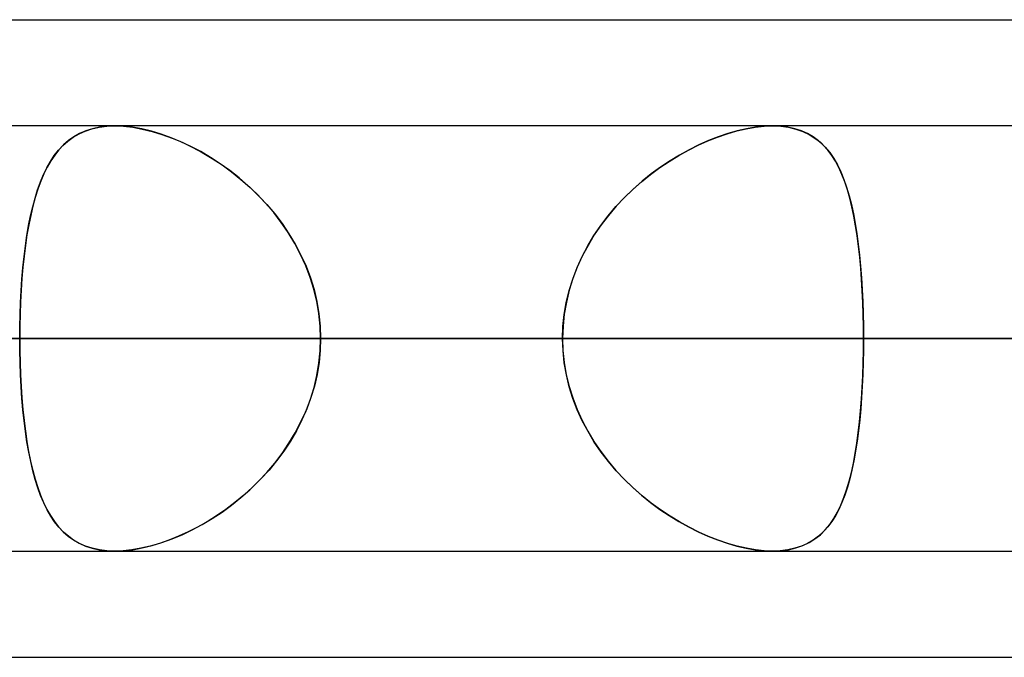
# Model space of a CAD drawing. Header units: millimetres. Extents: x -185 to 185, y -54 to 130.
# Tile 65 of 76: x 71 to 74, y 62 to 64. Entities that reach past the tile are written whole.
import ezdxf

# ---------------------------------------------------------------- set-up
doc = ezdxf.new("R2010")
doc.units = ezdxf.units.MM
doc.layers.add('MAIN-1', color=7, linetype='Continuous')
doc.layers.add('MAIN-2', color=7, linetype='Continuous')

msp = doc.modelspace()

# ---------------------------------------------------------------- linework, layer by layer
at = {"layer": 'MAIN-1'}
for p, q in [((45.7544, 64), (87.782, 64)), ((87.2445, 63.6825), (-87.2445, 63.6825)), ((71.2643, 63.6825), (71.2645, 63.6825)), ((71.2645, 63.6825), (71.2646, 63.6825)), ((71.2646, 63.6825), (71.2647, 63.6825)), ((71.2647, 63.6825), (71.2649, 63.6825)), ((71.2649, 63.6825), (71.265, 63.6825)), ((71.265, 63.6825), (71.2651, 63.6825)), ((87.6306, 63.0475), (-87.6306, 63.0475)), ((-87.1115, 62.4125), (87.1115, 62.4125)), ((46.1721, 62.095), (87.1067, 62.095))]:
    msp.add_line(p, q, dxfattribs=at)
at = {"layer": 'MAIN-2'}
for p, q in [((71.1579, 63.659), (71.1765, 63.6673)), ((71.1778, 63.6678), (71.1593, 63.6597)), ((71.1765, 63.6673), (71.1965, 63.6739)), ((71.1977, 63.6742), (71.1778, 63.6678)), ((71.1965, 63.6739), (71.2179, 63.6786)), ((71.219, 63.6788), (71.1977, 63.6742)), ((71.2179, 63.6786), (71.2405, 63.6815)), ((71.2415, 63.6816), (71.219, 63.6788)), ((71.2405, 63.6815), (71.2643, 63.6825)), ((71.2651, 63.6825), (71.2415, 63.6816)), ((71.2651, 63.6825), (71.2911, 63.6815)), ((71.2907, 63.6815), (71.2651, 63.6825)), ((71.3175, 63.6785), (71.2907, 63.6815)), ((71.2911, 63.6815), (71.3184, 63.6784)), ((71.3455, 63.6736), (71.3175, 63.6785)), ((71.3184, 63.6784), (71.3469, 63.6733)), ((71.3743, 63.6667), (71.3455, 63.6736)), ((71.3469, 63.6733), (71.3761, 63.6662)), ((71.4034, 63.6579), (71.3743, 63.6667)), ((71.3761, 63.6662), (71.4057, 63.6571)), ((73.0937, 63.6593), (73.1222, 63.6675)), ((73.1234, 63.6678), (73.0952, 63.6598)), ((73.1222, 63.6675), (73.1503, 63.674)), ((73.1512, 63.6742), (73.1234, 63.6678)), ((73.1503, 63.674), (73.1775, 63.6788)), ((73.1782, 63.6788), (73.1512, 63.6742)), ((73.1775, 63.6788), (73.2037, 63.6816)), ((73.2041, 63.6816), (73.1782, 63.6788)), ((73.2037, 63.6816), (73.2288, 63.6825)), ((73.2288, 63.6825), (73.2041, 63.6816)), ((73.2524, 63.6816), (73.2288, 63.6825)), ((73.2288, 63.6825), (73.2535, 63.6815)), ((73.2748, 63.6788), (73.2524, 63.6816)), ((73.2535, 63.6815), (73.277, 63.6784)), ((73.296, 63.6742), (73.2748, 63.6788)), ((73.277, 63.6784), (73.2992, 63.6733)), ((73.3158, 63.6677), (73.296, 63.6742)), ((73.2992, 63.6733), (73.3196, 63.6662)), ((73.334, 63.6595), (73.3158, 63.6677)), ((73.3196, 63.6662), (73.3385, 63.6571)), ((71.11, 63.6244), (71.1247, 63.6375)), ((71.1262, 63.6387), (71.1114, 63.6258)), ((71.1247, 63.6375), (71.1406, 63.6491)), ((71.1421, 63.65), (71.1262, 63.6387)), ((71.1406, 63.6491), (71.1579, 63.659)), ((71.1593, 63.6597), (71.1421, 63.65)), ((71.4329, 63.6474), (71.4034, 63.6579)), ((71.4057, 63.6571), (71.4357, 63.6462)), ((71.4624, 63.6351), (71.4329, 63.6474)), ((71.4357, 63.6462), (71.4659, 63.6336)), ((73.0067, 63.6247), (73.0358, 63.6378)), ((73.0379, 63.6387), (73.009, 63.6258)), ((73.0358, 63.6378), (73.0648, 63.6493)), ((73.0666, 63.65), (73.0379, 63.6387)), ((73.0648, 63.6493), (73.0937, 63.6593)), ((73.0952, 63.6598), (73.0666, 63.65)), ((73.3509, 63.6497), (73.334, 63.6595)), ((73.3385, 63.6571), (73.3559, 63.6462)), ((73.3664, 63.6382), (73.3509, 63.6497)), ((73.3559, 63.6462), (73.3719, 63.6336)), ((73.3807, 63.6252), (73.3664, 63.6382)), ((71.084, 63.5939), (71.0964, 63.6099)), ((71.0978, 63.6115), (71.0852, 63.5957)), ((71.0964, 63.6099), (71.11, 63.6244)), ((71.1114, 63.6258), (71.0978, 63.6115)), ((71.492, 63.6212), (71.4624, 63.6351)), ((71.4659, 63.6336), (71.4961, 63.6191)), ((71.5214, 63.6057), (71.492, 63.6212)), ((71.4961, 63.6191), (71.5261, 63.603)), ((72.9492, 63.5943), (72.9778, 63.6102)), ((72.9803, 63.6115), (72.9516, 63.5957)), ((72.9778, 63.6102), (73.0067, 63.6247)), ((73.009, 63.6258), (72.9803, 63.6115)), ((73.3719, 63.6336), (73.3865, 63.6191)), ((73.3938, 63.6106), (73.3807, 63.6252)), ((73.3865, 63.6191), (73.3998, 63.603)), ((73.4059, 63.5946), (73.3938, 63.6106)), ((71.0617, 63.5576), (71.0724, 63.5765)), ((71.0735, 63.5783), (71.0627, 63.5594)), ((71.0724, 63.5765), (71.084, 63.5939)), ((71.0852, 63.5957), (71.0735, 63.5783)), ((71.5506, 63.5886), (71.5214, 63.6057)), ((71.5261, 63.603), (71.5558, 63.5853)), ((71.5796, 63.5698), (71.5506, 63.5886)), ((71.5558, 63.5853), (71.5851, 63.566)), ((72.8926, 63.5579), (72.9208, 63.5768)), ((72.923, 63.5783), (72.8947, 63.5594)), ((72.9208, 63.5768), (72.9492, 63.5943)), ((72.9516, 63.5957), (72.923, 63.5783)), ((73.3998, 63.603), (73.412, 63.5853)), ((73.417, 63.5771), (73.4059, 63.5946)), ((73.412, 63.5853), (73.4231, 63.566)), ((73.4272, 63.558), (73.417, 63.5771)), ((71.0518, 63.5372), (71.0617, 63.5576)), ((71.0627, 63.5594), (71.0527, 63.539)), ((71.6082, 63.5493), (71.5796, 63.5698)), ((71.5851, 63.566), (71.6137, 63.5452)), ((71.6362, 63.5273), (71.6082, 63.5493)), ((72.865, 63.5375), (72.8926, 63.5579)), ((72.8947, 63.5594), (72.8668, 63.539)), ((73.4231, 63.566), (73.4332, 63.5452)), ((73.4365, 63.5374), (73.4272, 63.558)), ((71.0427, 63.5153), (71.0518, 63.5372)), ((71.0527, 63.539), (71.0434, 63.5171)), ((71.6137, 63.5452), (71.6415, 63.5229)), ((71.6635, 63.5037), (71.6362, 63.5273)), ((71.6415, 63.5229), (71.6684, 63.4992)), ((72.8378, 63.5156), (72.865, 63.5375)), ((72.8668, 63.539), (72.8395, 63.5171)), ((73.4332, 63.5452), (73.4423, 63.5229)), ((73.4451, 63.5153), (73.4365, 63.5374)), ((73.4423, 63.5229), (73.4505, 63.4992)), ((71.0266, 63.4672), (71.0343, 63.492)), ((71.0349, 63.4938), (71.0271, 63.469)), ((71.0343, 63.492), (71.0427, 63.5153)), ((71.0434, 63.5171), (71.0349, 63.4938)), ((71.6899, 63.4785), (71.6635, 63.5037)), ((71.6684, 63.4992), (71.6943, 63.4741)), ((72.7859, 63.4675), (72.8114, 63.4923)), ((72.813, 63.4937), (72.7873, 63.4689)), ((72.8114, 63.4923), (72.8378, 63.5156)), ((72.8395, 63.5171), (72.813, 63.4937)), ((73.4529, 63.4918), (73.4451, 63.5153)), ((73.4505, 63.4992), (73.458, 63.4742)), ((73.46, 63.4668), (73.4529, 63.4918)), ((71.0196, 63.4411), (71.0266, 63.4672)), ((71.0271, 63.469), (71.02, 63.4428)), ((71.7153, 63.4518), (71.6899, 63.4785)), ((71.6943, 63.4741), (71.719, 63.4477)), ((72.7614, 63.4414), (72.7859, 63.4675)), ((72.7873, 63.4689), (72.7626, 63.4428)), ((73.458, 63.4742), (73.4648, 63.4477)), ((73.4664, 63.4404), (73.46, 63.4668)), ((71.0132, 63.4136), (71.0196, 63.4411)), ((71.02, 63.4428), (71.0136, 63.4154)), ((71.7394, 63.4237), (71.7153, 63.4518)), ((71.719, 63.4477), (71.7425, 63.4199)), ((72.7381, 63.4139), (72.7614, 63.4414)), ((72.7626, 63.4428), (72.7393, 63.4153)), ((73.4648, 63.4477), (73.4708, 63.42)), ((73.4722, 63.4127), (73.4664, 63.4404)), ((71.0074, 63.3849), (71.0132, 63.4136)), ((71.0136, 63.4154), (71.0077, 63.3867)), ((71.762, 63.3943), (71.7394, 63.4237)), ((71.7425, 63.4199), (71.7645, 63.3909)), ((72.7162, 63.3852), (72.7381, 63.4139)), ((72.7393, 63.4153), (72.7173, 63.3867)), ((73.4708, 63.42), (73.4762, 63.391)), ((73.4774, 63.3839), (73.4722, 63.4127)), ((71.0022, 63.3551), (71.0074, 63.3849)), ((71.0077, 63.3867), (71.0025, 63.3569)), ((71.783, 63.3637), (71.762, 63.3943)), ((71.7645, 63.3909), (71.785, 63.3607)), ((72.6958, 63.3553), (72.7162, 63.3852)), ((72.7173, 63.3867), (72.6968, 63.3568)), ((73.4762, 63.391), (73.481, 63.3607)), ((73.482, 63.354), (73.4774, 63.3839)), ((70.9977, 63.3241), (71.0022, 63.3551)), ((71.0025, 63.3569), (70.9979, 63.3259)), ((71.8023, 63.3318), (71.783, 63.3637)), ((71.785, 63.3607), (71.8038, 63.3293)), ((72.6771, 63.3243), (72.6958, 63.3553)), ((72.6968, 63.3568), (72.678, 63.3258)), ((73.481, 63.3607), (73.4852, 63.3293)), ((73.486, 63.3229), (73.482, 63.354)), ((70.9937, 63.2921), (70.9977, 63.3241)), ((70.9979, 63.3259), (70.9939, 63.2937)), ((71.8197, 63.2989), (71.8023, 63.3318)), ((71.8038, 63.3293), (71.8208, 63.2967)), ((72.6602, 63.2922), (72.6771, 63.3243)), ((72.678, 63.3258), (72.6609, 63.2936)), ((73.4852, 63.3293), (73.4889, 63.2968)), ((73.4895, 63.2909), (73.486, 63.3229)), ((70.9902, 63.259), (70.9937, 63.2921)), ((70.9939, 63.2937), (70.9903, 63.2605)), ((71.8352, 63.2649), (71.8197, 63.2989)), ((71.8208, 63.2967), (71.8359, 63.2632)), ((72.6452, 63.2592), (72.6602, 63.2922)), ((72.6609, 63.2936), (72.6458, 63.2604)), ((73.4889, 63.2968), (73.4921, 63.2632)), ((73.4925, 63.2578), (73.4895, 63.2909)), ((70.9873, 63.225), (70.9902, 63.259)), ((70.9903, 63.2605), (70.9874, 63.2264)), ((71.8485, 63.23), (71.8352, 63.2649)), ((71.8359, 63.2632), (71.8489, 63.2287)), ((72.6323, 63.2251), (72.6452, 63.2592)), ((72.6458, 63.2604), (72.6327, 63.2264)), ((73.4921, 63.2632), (73.4947, 63.2288)), ((73.4951, 63.224), (73.4925, 63.2578)), ((70.9849, 63.1904), (70.9873, 63.225)), ((70.9874, 63.2264), (70.985, 63.1917)), ((71.8595, 63.1945), (71.8485, 63.23)), ((71.8489, 63.2287), (71.8597, 63.1935)), ((72.6215, 63.1905), (72.6323, 63.2251)), ((72.6327, 63.2264), (72.6219, 63.1916)), ((73.4947, 63.2288), (73.4969, 63.1936)), ((73.4971, 63.1895), (73.4951, 63.224)), ((71.8681, 63.1583), (71.8595, 63.1945)), ((70.985, 63.1917), (70.9831, 63.1564)), ((70.9831, 63.1553), (70.9849, 63.1904)), ((71.8597, 63.1935), (71.8683, 63.1576)), ((72.6131, 63.1553), (72.6215, 63.1905)), ((72.6219, 63.1916), (72.6133, 63.1563)), ((73.4969, 63.1936), (73.4986, 63.1576)), ((73.4987, 63.1546), (73.4971, 63.1895)), ((70.9817, 63.1197), (70.9831, 63.1553)), ((70.9831, 63.1564), (70.9818, 63.1205)), ((71.8744, 63.1218), (71.8681, 63.1583)), ((71.8683, 63.1576), (71.8744, 63.1212)), ((72.607, 63.1197), (72.6131, 63.1553)), ((72.6133, 63.1563), (72.6071, 63.1205)), ((73.4986, 63.1576), (73.4997, 63.1212)), ((73.4998, 63.1192), (73.4987, 63.1546)), ((70.9818, 63.1205), (70.981, 63.0842)), ((70.981, 63.0838), (70.9817, 63.1197)), ((71.8781, 63.0848), (71.8744, 63.1218)), ((71.8744, 63.1212), (71.8782, 63.0844)), ((72.6033, 63.0838), (72.607, 63.1197)), ((72.6071, 63.1205), (72.6034, 63.0842)), ((73.4997, 63.1212), (73.5005, 63.0845)), ((73.5005, 63.0835), (73.4998, 63.1192)), ((70.981, 63.0842), (70.9807, 63.0475)), ((70.9807, 63.0475), (70.981, 63.0838)), ((71.8794, 63.0475), (71.8781, 63.0848)), ((71.8782, 63.0844), (71.8794, 63.0475)), ((72.6034, 63.0842), (72.6021, 63.0475)), ((72.6021, 63.0475), (72.6033, 63.0838)), ((73.5005, 63.0845), (73.5007, 63.0475)), ((73.5007, 63.0475), (73.5005, 63.0835)), ((-87.6306, 63.0475), (87.6306, 63.0475)), ((86.6188, 63.0475), (-86.6188, 63.0475)), ((-86.6188, 63.0475), (86.6188, 63.0475)), ((-80.5093, 63.0475), (80.5093, 63.0475)), ((80.5093, 63.0475), (-80.5093, 63.0475)), ((79.6108, 63.0475), (-79.6108, 63.0475)), ((-79.6108, 63.0475), (79.6108, 63.0475)), ((-73.5007, 63.0475), (73.5007, 63.0475)), ((73.5007, 63.0475), (-73.5007, 63.0475)), ((72.6021, 63.0475), (-72.6021, 63.0475)), ((-72.6021, 63.0475), (72.6021, 63.0475)), ((76.835, 63.0475), (56.9578, 63.0475)), ((56.9578, 63.0475), (76.835, 63.0475)), ((57.8569, 63.0475), (78.105, 63.0475)), ((78.105, 63.0475), (57.8569, 63.0475)), ((86.741, 63.0475), (63.97, 63.0475)), ((63.97, 63.0475), (86.741, 63.0475)), ((64.8689, 63.0475), (88.011, 63.0475)), ((88.011, 63.0475), (64.8689, 63.0475)), ((72.6021, 63.0475), (66.4913, 63.0475)), ((66.4913, 63.0475), (72.6021, 63.0475)), ((67.8776, 63.0475), (73.9853, 63.0475)), ((73.9853, 63.0475), (67.8776, 63.0475)), ((76.6793, 63.0475), (70.5717, 63.0475)), ((70.5717, 63.0475), (76.6793, 63.0475)), ((96.647, 63.0475), (70.9807, 63.0475)), ((70.9807, 63.0475), (96.647, 63.0475)), ((70.981, 63.0108), (70.9807, 63.0475)), ((70.9807, 63.0475), (70.981, 63.0112)), ((71.8794, 63.0475), (71.8782, 63.0115)), ((71.8782, 63.0106), (71.8794, 63.0475)), ((71.8794, 63.0475), (97.917, 63.0475)), ((97.917, 63.0475), (71.8794, 63.0475)), ((71.8794, 63.0475), (77.9902, 63.0475)), ((77.9902, 63.0475), (71.8794, 63.0475)), ((72.6021, 63.0475), (72.6033, 63.0112)), ((72.6034, 63.0108), (72.6021, 63.0475)), ((73.5005, 63.0105), (73.5007, 63.0475)), ((73.5007, 63.0475), (73.5005, 63.0115)), ((79.6108, 63.0475), (73.5007, 63.0475)), ((73.5007, 63.0475), (79.6108, 63.0475)), ((70.981, 63.0112), (70.9817, 62.9752)), ((70.9818, 62.9745), (70.981, 63.0108)), ((71.8744, 62.9738), (71.8782, 63.0106)), ((71.8782, 63.0115), (71.8747, 62.9757)), ((72.6033, 63.0112), (72.607, 62.9753)), ((72.6071, 62.9745), (72.6034, 63.0108)), ((73.4997, 62.9738), (73.5005, 63.0105)), ((73.5005, 63.0115), (73.4998, 62.9758)), ((70.9817, 62.9752), (70.9831, 62.9396)), ((70.9831, 62.9387), (70.9818, 62.9745)), ((71.8683, 62.9374), (71.8744, 62.9738)), ((71.8747, 62.9757), (71.8689, 62.9404)), ((72.607, 62.9753), (72.6131, 62.9397)), ((72.6133, 62.9387), (72.6071, 62.9745)), ((73.4986, 62.9374), (73.4997, 62.9738)), ((73.4998, 62.9758), (73.4987, 62.9404)), ((70.9831, 62.9396), (70.9849, 62.9044)), ((70.985, 62.9034), (70.9831, 62.9387)), ((71.8597, 62.9015), (71.8683, 62.9374)), ((71.8689, 62.9404), (71.8608, 62.9054)), ((72.6131, 62.9397), (72.6215, 62.9045)), ((72.6219, 62.9034), (72.6133, 62.9387)), ((73.4969, 62.9014), (73.4986, 62.9374)), ((73.4987, 62.9404), (73.4971, 62.9055)), ((70.9849, 62.9044), (70.9873, 62.8698)), ((70.9874, 62.8687), (70.985, 62.9034)), ((71.8489, 62.8662), (71.8597, 62.9015)), ((71.8608, 62.9054), (71.8505, 62.871)), ((72.6215, 62.9045), (72.6323, 62.8699)), ((72.6327, 62.8686), (72.6219, 62.9034)), ((73.4947, 62.8662), (73.4969, 62.9014)), ((73.4971, 62.9055), (73.4951, 62.871)), ((71.8505, 62.871), (71.838, 62.8371)), ((73.4951, 62.871), (73.4925, 62.8372)), ((70.9873, 62.8698), (70.9902, 62.8358)), ((70.9903, 62.8346), (70.9874, 62.8687)), ((71.8359, 62.8318), (71.8489, 62.8662)), ((72.6323, 62.8699), (72.6452, 62.8358)), ((72.6458, 62.8346), (72.6327, 62.8686)), ((73.4921, 62.8317), (73.4947, 62.8662)), ((70.9902, 62.8358), (70.9937, 62.8027)), ((70.9938, 62.8014), (70.9903, 62.8346)), ((71.8208, 62.7983), (71.8359, 62.8318)), ((71.838, 62.8371), (71.8236, 62.8041)), ((72.6452, 62.8358), (72.6602, 62.8028)), ((72.6609, 62.8014), (72.6458, 62.8346)), ((73.4889, 62.7982), (73.4921, 62.8317)), ((73.4925, 62.8372), (73.4895, 62.8041)), ((70.9937, 62.8027), (70.9977, 62.7707)), ((70.9979, 62.7693), (70.9938, 62.8014)), ((71.8038, 62.7657), (71.8208, 62.7983)), ((71.8236, 62.8041), (71.8072, 62.772)), ((72.6602, 62.8028), (72.6771, 62.7707)), ((72.678, 62.7692), (72.6609, 62.8014)), ((73.4852, 62.7657), (73.4889, 62.7982)), ((73.4895, 62.8041), (73.486, 62.7721)), ((70.9977, 62.7707), (71.0023, 62.7397)), ((71.0025, 62.7383), (70.9979, 62.7693)), ((71.785, 62.7343), (71.8038, 62.7657)), ((71.8072, 62.772), (71.7891, 62.7409)), ((72.6771, 62.7707), (72.6958, 62.7397)), ((72.6968, 62.7382), (72.678, 62.7692)), ((73.481, 62.7343), (73.4852, 62.7657)), ((73.486, 62.7721), (73.482, 62.741)), ((71.0023, 62.7397), (71.0075, 62.7098)), ((71.0077, 62.7084), (71.0025, 62.7383)), ((71.7645, 62.7041), (71.785, 62.7343)), ((71.7891, 62.7409), (71.7693, 62.711)), ((72.6958, 62.7397), (72.7162, 62.7098)), ((72.7173, 62.7083), (72.6968, 62.7382)), ((73.4762, 62.704), (73.481, 62.7343)), ((73.482, 62.741), (73.4774, 62.7111)), ((71.0075, 62.7098), (71.0133, 62.6811)), ((71.0135, 62.6798), (71.0077, 62.7084)), ((71.7425, 62.6751), (71.7645, 62.7041)), ((71.7693, 62.711), (71.748, 62.6821)), ((72.7162, 62.7098), (72.7381, 62.6811)), ((72.7393, 62.6796), (72.7173, 62.7083)), ((73.4708, 62.675), (73.4762, 62.704)), ((73.4774, 62.7111), (73.4722, 62.6823)), ((71.0133, 62.6811), (71.0197, 62.6536)), ((71.02, 62.6523), (71.0135, 62.6798)), ((71.719, 62.6473), (71.7425, 62.6751)), ((71.748, 62.6821), (71.7253, 62.6544)), ((72.7381, 62.6811), (72.7614, 62.6536)), ((72.7626, 62.6522), (72.7393, 62.6796)), ((73.4648, 62.6473), (73.4708, 62.675)), ((73.4722, 62.6823), (73.4664, 62.6546)), ((71.0197, 62.6536), (71.0267, 62.6274)), ((71.0271, 62.6262), (71.02, 62.6523)), ((71.6943, 62.6209), (71.719, 62.6473)), ((71.7253, 62.6544), (71.7012, 62.628)), ((72.7614, 62.6536), (72.7859, 62.6274)), ((72.7873, 62.6261), (72.7626, 62.6522)), ((73.458, 62.6208), (73.4648, 62.6473)), ((73.4664, 62.6546), (73.46, 62.6282)), ((71.0267, 62.6274), (71.0344, 62.6027)), ((71.0349, 62.6014), (71.0271, 62.6262)), ((71.6684, 62.5958), (71.6943, 62.6209)), ((71.7012, 62.628), (71.6762, 62.6031)), ((72.7859, 62.6274), (72.8114, 62.6027)), ((72.813, 62.6013), (72.7873, 62.6261)), ((73.4505, 62.5958), (73.458, 62.6208)), ((73.46, 62.6282), (73.4529, 62.6032)), ((71.0344, 62.6027), (71.0428, 62.5794)), ((71.0433, 62.5781), (71.0349, 62.6014)), ((71.0428, 62.5794), (71.052, 62.5575)), ((71.0526, 62.5562), (71.0433, 62.5781)), ((71.6502, 62.5795), (71.6235, 62.5574)), ((71.6415, 62.5721), (71.6684, 62.5958)), ((71.6762, 62.6031), (71.6502, 62.5795)), ((72.8114, 62.6027), (72.8378, 62.5794)), ((72.8395, 62.5779), (72.813, 62.6013)), ((72.8378, 62.5794), (72.865, 62.5575)), ((72.8668, 62.556), (72.8395, 62.5779)), ((73.4451, 62.5797), (73.4365, 62.5576)), ((73.4423, 62.5721), (73.4505, 62.5958)), ((73.4529, 62.6032), (73.4451, 62.5797)), ((71.052, 62.5575), (71.0619, 62.5371)), ((71.0626, 62.5358), (71.0526, 62.5562)), ((71.5851, 62.529), (71.6137, 62.5498)), ((71.6235, 62.5574), (71.5962, 62.5368)), ((71.6137, 62.5498), (71.6415, 62.5721)), ((72.865, 62.5575), (72.8926, 62.5371)), ((72.8947, 62.5356), (72.8668, 62.556)), ((73.4231, 62.529), (73.4332, 62.5498)), ((73.4365, 62.5576), (73.4272, 62.537)), ((73.4332, 62.5498), (73.4423, 62.5721)), ((71.0619, 62.5371), (71.0726, 62.5182)), ((71.0734, 62.5169), (71.0626, 62.5358)), ((71.0726, 62.5182), (71.0842, 62.5008)), ((71.5558, 62.5097), (71.5851, 62.529)), ((71.5962, 62.5368), (71.5684, 62.5177)), ((72.8926, 62.5371), (72.9208, 62.5182)), ((72.923, 62.5167), (72.8947, 62.5356)), ((72.9208, 62.5182), (72.9492, 62.5007)), ((73.417, 62.5179), (73.4059, 62.5004)), ((73.412, 62.5097), (73.4231, 62.529)), ((73.4272, 62.537), (73.417, 62.5179)), ((71.0851, 62.4995), (71.0734, 62.5169)), ((71.0842, 62.5008), (71.0967, 62.4848)), ((71.0977, 62.4837), (71.0851, 62.4995)), ((71.4961, 62.4759), (71.5261, 62.492)), ((71.5403, 62.5002), (71.512, 62.4841)), ((71.5261, 62.492), (71.5558, 62.5097)), ((71.5684, 62.5177), (71.5403, 62.5002)), ((72.9516, 62.4993), (72.923, 62.5167)), ((72.9492, 62.5007), (72.9778, 62.4848)), ((72.9803, 62.4835), (72.9516, 62.4993)), ((73.3865, 62.4759), (73.3998, 62.492)), ((73.4059, 62.5004), (73.3938, 62.4844)), ((73.3998, 62.492), (73.412, 62.5097)), ((71.0967, 62.4848), (71.1103, 62.4703)), ((71.1113, 62.4693), (71.0977, 62.4837)), ((71.1103, 62.4703), (71.125, 62.4572)), ((71.126, 62.4565), (71.1113, 62.4693)), ((71.4357, 62.4488), (71.4659, 62.4614)), ((71.4835, 62.4696), (71.4549, 62.4566)), ((71.4659, 62.4614), (71.4961, 62.4759)), ((71.512, 62.4841), (71.4835, 62.4696)), ((72.9778, 62.4848), (73.0067, 62.4703)), ((73.009, 62.4692), (72.9803, 62.4835)), ((73.0067, 62.4703), (73.0358, 62.4572)), ((73.0379, 62.4563), (73.009, 62.4692)), ((73.3559, 62.4488), (73.3719, 62.4614)), ((73.3807, 62.4698), (73.3664, 62.4568)), ((73.3719, 62.4614), (73.3865, 62.4759)), ((73.3938, 62.4844), (73.3807, 62.4698)), ((71.125, 62.4572), (71.141, 62.4457)), ((71.1419, 62.4451), (71.126, 62.4565)), ((71.141, 62.4457), (71.1583, 62.4357)), ((71.159, 62.4354), (71.1419, 62.4451)), ((71.1583, 62.4357), (71.177, 62.4275)), ((71.1775, 62.4273), (71.159, 62.4354)), ((71.398, 62.4353), (71.3699, 62.4272)), ((71.3761, 62.4288), (71.4057, 62.4379)), ((71.4264, 62.4452), (71.398, 62.4353)), ((71.4057, 62.4379), (71.4357, 62.4488)), ((71.4549, 62.4566), (71.4264, 62.4452)), ((73.0358, 62.4572), (73.0648, 62.4457)), ((73.0666, 62.445), (73.0379, 62.4563)), ((73.0648, 62.4457), (73.0937, 62.4357)), ((73.0952, 62.4352), (73.0666, 62.445)), ((73.0937, 62.4357), (73.1222, 62.4275)), ((73.1234, 62.4272), (73.0952, 62.4352)), ((73.334, 62.4355), (73.3158, 62.4273)), ((73.3196, 62.4288), (73.3385, 62.4379)), ((73.3509, 62.4453), (73.334, 62.4355)), ((73.3385, 62.4379), (73.3559, 62.4488)), ((73.3664, 62.4568), (73.3509, 62.4453)), ((71.177, 62.4275), (71.1971, 62.421)), ((71.1974, 62.4209), (71.1775, 62.4273)), ((71.1971, 62.421), (71.2185, 62.4162)), ((71.2187, 62.4162), (71.1974, 62.4209)), ((71.2185, 62.4162), (71.2412, 62.4134)), ((71.2411, 62.4134), (71.2187, 62.4162)), ((71.2647, 62.4125), (71.2411, 62.4134)), ((71.2412, 62.4134), (71.2651, 62.4125)), ((71.2894, 62.4134), (71.2647, 62.4125)), ((71.2651, 62.4125), (71.2911, 62.4135)), ((71.3152, 62.4161), (71.2894, 62.4134)), ((71.2911, 62.4135), (71.3184, 62.4166)), ((71.3422, 62.4207), (71.3152, 62.4161)), ((71.3184, 62.4166), (71.3469, 62.4217)), ((71.3699, 62.4272), (71.3422, 62.4207)), ((71.3469, 62.4217), (71.3761, 62.4288)), ((73.1222, 62.4275), (73.1503, 62.4209)), ((73.1512, 62.4208), (73.1234, 62.4272)), ((73.1503, 62.4209), (73.1775, 62.4162)), ((73.1782, 62.4162), (73.1512, 62.4208)), ((73.1775, 62.4162), (73.2037, 62.4134)), ((73.2041, 62.4134), (73.1782, 62.4162)), ((73.2037, 62.4134), (73.2288, 62.4125)), ((73.2288, 62.4125), (73.2041, 62.4134)), ((73.2288, 62.4125), (73.2535, 62.4135)), ((73.2524, 62.4134), (73.2288, 62.4125)), ((73.2748, 62.4162), (73.2524, 62.4134)), ((73.2535, 62.4135), (73.277, 62.4166)), ((73.296, 62.4208), (73.2748, 62.4162)), ((73.277, 62.4166), (73.2992, 62.4217)), ((73.3158, 62.4273), (73.296, 62.4208)), ((73.2992, 62.4217), (73.3196, 62.4288))]:
    msp.add_line(p, q, dxfattribs=at)

doc.saveas('drawing.dxf')
